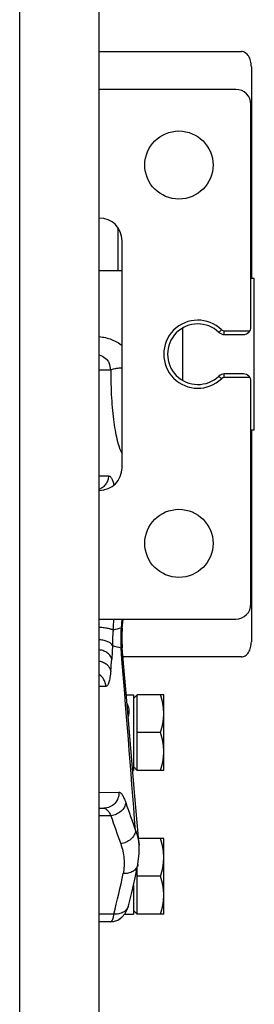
# Model space of a CAD drawing. Header units: millimetres. Extents: x 0 to 2100, y 0 to 1485.
# Tile 7 of 23: x 647 to 678, y 715 to 845. Entities that reach past the tile are written whole.
import ezdxf

# ---------------------------------------------------------------- set-up
doc = ezdxf.new("R2010")
doc.units = ezdxf.units.MM
doc.header["$LTSCALE"] = 5
doc.layers.add('AXES', color=7, linetype='Continuous')

msp = doc.modelspace()

# ---------------------------------------------------------------- linework, layer by layer
at = {"color": 7, "linetype": 'Continuous'}
for p, q in [((646.57, 600.59), (646.57, 1000.59)), ((657.07, 644.59), (657.07, 956.59)), ((657.07, 840.59), (675.84, 840.59)), ((677.12, 838.59), (677.12, 810.59)), ((675.07, 835.59), (657.07, 835.59)), ((677.07, 804.19), (677.07, 833.59)), ((659.52, 817.3), (659.52, 811.59)), ((660.07, 785.59), (660.07, 815.59)), ((677.5, 810.59), (677.07, 810.59)), ((677.5, 790.59), (677.5, 810.59)), ((673.54, 803.19), (676.07, 803.19)), ((676.07, 797.99), (673.54, 797.99)), ((677.07, 767.59), (677.07, 796.99)), ((677.07, 790.59), (677.5, 790.59)), ((677.12, 790.59), (677.12, 762.59)), ((657.07, 765.59), (675.07, 765.59)), ((675.84, 760.59), (660.2, 760.59)), ((660.63, 755.59), (661.57, 755.59)), ((661.57, 755.59), (661.57, 745.59)), ((661.57, 755.09), (662.07, 755.59)), ((665.57, 755.59), (662.07, 755.59)), ((662.07, 745.59), (662.07, 755.59)), ((665.57, 745.59), (665.57, 755.59)), ((665.13, 750.59), (662.07, 750.59)), ((661.57, 746.09), (662.07, 745.59)), ((661.48, 745.59), (661.57, 745.59)), ((665.57, 745.59), (662.07, 745.59)), ((657.07, 740.59), (657.68, 740.59)), ((665.57, 736.59), (662.24, 736.59)), ((665.57, 726.59), (665.57, 736.59)), ((662.07, 726.59), (662.07, 732.72)), ((665.13, 731.59), (662.07, 731.59)), ((661.57, 730.43), (661.57, 726.59)), ((660.41, 726.59), (661.57, 726.59)), ((661.57, 727.09), (662.07, 726.59)), ((665.57, 726.59), (662.07, 726.59))]:
    msp.add_line(p, q, dxfattribs=at)
at = {"color": 9, "linetype": 'Continuous'}
for p, q in [((673.2, 803.83), (672.85, 803.47)), ((673.54, 803.69), (676.94, 803.69)), ((673.54, 803.19), (673.54, 803.69)), ((657.07, 798.54), (658.59, 798.51)), ((672.85, 797.71), (673.2, 797.35)), ((673.54, 797.49), (673.54, 797.99)), ((676.94, 797.49), (673.54, 797.49)), ((657.07, 784.53), (658.29, 784.5)), ((657.93, 756.68), (657.07, 756.66)), ((657.07, 742.65), (659.64, 742.71))]:
    msp.add_line(p, q, dxfattribs=at)
at = {"color": 7, "linetype": 'Continuous'}
for centre, radius, start, end in [((675.07, 833.59), 2, 0, 90), ((657.07, 815.59), 3, 0, 90), ((670.07, 800.59), 4, 46.0545, 313.9455), ((676.07, 804.19), 1, 270, 0), ((673.54, 804.19), 1, 226.0545, 270), ((673.54, 796.99), 1, 90, 133.9455), ((676.07, 796.99), 1, 0, 90), ((657.07, 785.59), 3, 270, 0), ((675.07, 767.59), 2, 270, 0)]:
    msp.add_arc(centre, radius, start, end, dxfattribs=at)
at = {"color": 9, "linetype": 'Continuous'}
for centre, radius, start, end in [((670.07, 800.59), 4.5, 46.0545, 313.9455), ((673.54, 804.19), 0.5, 226.0545, 270), ((673.54, 796.99), 0.5, 90, 133.9455)]:
    msp.add_arc(centre, radius, start, end, dxfattribs=at)
at = {"color": 7, "linetype": 'Continuous'}
for points, knots in [([(677.12, 838.59), (677.12, 838.85), (677.06, 839.34), (676.83, 839.91), (676.56, 840.25), (676.34, 840.44), (676.09, 840.56), (675.92, 840.59), (675.84, 840.59)], [0, 0, 0, 0, 0.296431, 0.567682, 0.689051, 0.800075, 0.902559, 1, 1, 1, 1]), ([(675.84, 760.59), (675.92, 760.59), (676.09, 760.62), (676.34, 760.74), (676.56, 760.93), (676.83, 761.27), (677.06, 761.84), (677.12, 762.33), (677.12, 762.59)], [0, 0, 0, 0, 0.097441, 0.199925, 0.310949, 0.432318, 0.703569, 1, 1, 1, 1]), ([(665.57, 753.09), (665.57, 753.3), (665.55, 753.73), (665.43, 754.57), (665.26, 755.19), (665.13, 755.59)], [0, 0, 0, 0, 0.248929, 0.498407, 1, 1, 1, 1]), ([(665.13, 750.59), (665.26, 750.99), (665.43, 751.61), (665.55, 752.45), (665.57, 752.88), (665.57, 753.09)], [0, 0, 0, 0, 0.501593, 0.751071, 1, 1, 1, 1]), ([(665.57, 748.09), (665.57, 748.3), (665.55, 748.73), (665.43, 749.57), (665.26, 750.19), (665.13, 750.59)], [0, 0, 0, 0, 0.248929, 0.498407, 1, 1, 1, 1]), ([(665.13, 745.59), (665.26, 745.99), (665.43, 746.61), (665.55, 747.45), (665.57, 747.88), (665.57, 748.09)], [0, 0, 0, 0, 0.501593, 0.751071, 1, 1, 1, 1]), ([(665.57, 734.09), (665.57, 734.3), (665.55, 734.73), (665.43, 735.57), (665.26, 736.19), (665.13, 736.59)], [0, 0, 0, 0, 0.248929, 0.498407, 1, 1, 1, 1]), ([(665.13, 731.59), (665.26, 731.99), (665.43, 732.61), (665.55, 733.45), (665.57, 733.88), (665.57, 734.09)], [0, 0, 0, 0, 0.501593, 0.751071, 1, 1, 1, 1]), ([(665.57, 729.09), (665.57, 729.3), (665.55, 729.73), (665.43, 730.57), (665.26, 731.19), (665.13, 731.59)], [0, 0, 0, 0, 0.248929, 0.498407, 1, 1, 1, 1]), ([(665.13, 726.59), (665.26, 726.99), (665.43, 727.61), (665.55, 728.45), (665.57, 728.88), (665.57, 729.09)], [0, 0, 0, 0, 0.501593, 0.751071, 1, 1, 1, 1])]:
    msp.add_open_spline(points, degree=3, knots=knots, dxfattribs=at)
at = {"layer": 'AXES', "color": 7, "linetype": 'Continuous'}
for p, q in [((660.07, 811.59), (657.07, 811.59)), ((668.07, 797.13), (668.07, 804.05)), ((660.09, 764.39), (660.2, 765.59)), ((662.31, 735.71), (662.31, 735.7)), ((662.17, 733.16), (662.17, 733.16)), ((658.58, 725.59), (657.07, 725.59)), ((658.58, 725.59), (658.9, 725.61)), ((658.9, 725.61), (659.51, 725.8)), ((659.51, 725.8), (659.8, 726))]:
    msp.add_line(p, q, dxfattribs=at)
at = {"layer": 'AXES', "color": 9, "linetype": 'Continuous'}
for p, q in [((660.04, 765.59), (659.94, 764.4)), ((660.04, 765.59), (659.94, 764.4)), ((660.95, 753.2), (660.88, 752.66)), ((658.6, 739.59), (657.07, 739.59)), ((658.97, 726.59), (657.07, 726.59))]:
    msp.add_line(p, q, dxfattribs=at)
at = {"layer": 'AXES', "color": 7, "linetype": 'Continuous'}
for points in [[(662.31, 735.71), (661.68, 743.2), (660.87, 752.74), (660.09, 761.79)], [(662.17, 733.16), (662.34, 734.62), (662.31, 735.71)], [(660.9, 727.69), (661.35, 729.46), (661.8, 731.4), (662.17, 733.16)], [(658.58, 725.59), (658.92, 725.62), (659.53, 725.81), (660.06, 726.18), (660.47, 726.66), (660.75, 727.21), (660.9, 727.69)]]:
    msp.add_lwpolyline(points, dxfattribs=at)
for centre in [(667.57, 825.59), (667.57, 775.59)]:
    msp.add_circle(centre, 4.5, dxfattribs=at)
at = {"layer": 'AXES', "color": 9, "linetype": 'Continuous'}
for centre, radius, start, end in [((656.31, 798.4), 2.28, 2.7453, 25.7032), ((610.32, 768.33), 48.76, 355.0572, 356.7814), ((718.96, 537.4), 234.55, 104.5731, 104.8381), ((675.07, 763.09), 15.18, 175.0422, 184.9578), ((719.44, 990.63), 236.46, 255.138, 255.4265), ((-3678.72, 408.06), 4353.05, 4.34233, 4.6608), ((465.12, 776.44), 194.27, 354.7781, 355.2259), ((661.19, 757), 3.81, 264.6286, 266.3537), ((825.07, 796.81), 173.61, 198.6345, 199.9199), ((824.31, 795.33), 174.84, 198.5924, 199.8769), ((565.5, 750.97), 96.6, 345.3839, 348.6484)]:
    msp.add_arc(centre, radius, start, end, dxfattribs=at)
at = {"layer": 'AXES', "color": 7, "linetype": 'Continuous'}
msp.add_arc((675.04, 763.09), 15, 175.0245, 184.9756, dxfattribs=at)
at = {"layer": 'AXES', "color": 9, "linetype": 'Continuous'}
for points, knots in [([(657.08, 802.91), (657.62, 802.86), (658.7, 802.61), (659.67, 802.06), (660.09, 801.71)], [0, 0, 0, 0, 0.500769, 1, 1, 1, 1]), ([(657.07, 800.49), (657.35, 800.41), (657.88, 800.13), (658.24, 799.65), (658.36, 799.39)], [0, 0, 0, 0, 0.499559, 1, 1, 1, 1]), ([(658.59, 798.51), (658.58, 797.28), (658.62, 795.48), (658.79, 793.18), (658.97, 791.65), (659.18, 790.29), (659.43, 789.14), (659.71, 788.2), (659.94, 787.66), (660.07, 787.45)], [0, 0, 0, 0, 0.328188, 0.478927, 0.616916, 0.739666, 0.845192, 0.932128, 1, 1, 1, 1]), ([(658.59, 798.51), (658.65, 798.55), (658.83, 798.62), (659.15, 798.7), (659.58, 798.76), (659.89, 798.79), (660.07, 798.81)], [0, 0, 0, 0, 0.149348, 0.370937, 0.658201, 1, 1, 1, 1]), ([(658.29, 784.5), (658.28, 784.32), (658.21, 783.94), (657.96, 783.43), (657.58, 783.01), (657.25, 782.81), (657.08, 782.74)], [0, 0, 0, 0, 0.251533, 0.502317, 0.751825, 1, 1, 1, 1]), ([(658.29, 784.5), (658.33, 784.5), (658.4, 784.49), (658.5, 784.42), (658.59, 784.32), (658.72, 784.13), (658.87, 783.78), (658.95, 783.48), (658.99, 783.31)], [0, 0, 0, 0, 0.070095, 0.148412, 0.241145, 0.351936, 0.633976, 1, 1, 1, 1]), ([(658.89, 764.13), (658.87, 764.15), (658.8, 764.18), (658.68, 764.23), (658.5, 764.28), (658.28, 764.32), (658.01, 764.37), (657.61, 764.43), (657.29, 764.47), (657.07, 764.49)], [0, 0, 0, 0, 0.046174, 0.119465, 0.219087, 0.342483, 0.486433, 0.647048, 1, 1, 1, 1]), ([(658.89, 764.13), (658.88, 763.95), (658.82, 763.27), (658.8, 762.58), (658.79, 762.08)], [0, 0, 0, 0, 0.261207, 1, 1, 1, 1]), ([(660.09, 764.39), (660.09, 764.39), (660.07, 764.4), (660.05, 764.4), (660, 764.4), (659.96, 764.4), (659.94, 764.4)], [0, 0, 0, 0, 0.068533, 0.254981, 0.565328, 1, 1, 1, 1]), ([(658.79, 762.08), (658.75, 762.19), (658.63, 762.34), (658.42, 762.49), (658.12, 762.64), (657.67, 762.77), (657.28, 762.82), (657.08, 762.84)], [0, 0, 0, 0, 0.173441, 0.280798, 0.402388, 0.683311, 1, 1, 1, 1]), ([(658.72, 760.27), (658.69, 760.43), (658.54, 760.73), (658.17, 761.11), (657.67, 761.39), (657.28, 761.49), (657.08, 761.53)], [0, 0, 0, 0, 0.214852, 0.453994, 0.718064, 1, 1, 1, 1]), ([(658.79, 762.08), (658.79, 761.92), (658.78, 761.31), (658.75, 760.71), (658.72, 760.27)], [0, 0, 0, 0, 0.270671, 1, 1, 1, 1]), ([(659.94, 761.78), (659.96, 761.78), (660, 761.78), (660.05, 761.78), (660.07, 761.78), (660.09, 761.79), (660.09, 761.79)], [0, 0, 0, 0, 0.434676, 0.745024, 0.931472, 1, 1, 1, 1]), ([(658.59, 758.76), (658.56, 758.9), (658.43, 759.2), (658.09, 759.56), (657.62, 759.84), (657.27, 759.95), (657.08, 759.99)], [0, 0, 0, 0, 0.216084, 0.455207, 0.718375, 1, 1, 1, 1]), ([(658.59, 758.76), (658.57, 758.61), (658.54, 758.31), (658.48, 757.9), (658.41, 757.54), (658.33, 757.25), (658.25, 757.01), (658.15, 756.84), (658.05, 756.72), (657.97, 756.69), (657.93, 756.68)], [0, 0, 0, 0, 0.207043, 0.391829, 0.552666, 0.68868, 0.799542, 0.885874, 0.95023, 1, 1, 1, 1]), ([(657.93, 756.68), (657.92, 756.99), (657.75, 757.6), (657.32, 758.07), (657.07, 758.24)], [0, 0, 0, 0, 0.5012, 1, 1, 1, 1]), ([(660.73, 754.4), (660.82, 754.22), (660.96, 753.83), (660.97, 753.41), (660.95, 753.2)], [0, 0, 0, 0, 0.472825, 1, 1, 1, 1]), ([(659.64, 742.71), (659.66, 742.44), (659.58, 741.89), (659.15, 741.18), (658.48, 740.7), (657.95, 740.59), (657.68, 740.59)], [0, 0, 0, 0, 0.252152, 0.503074, 0.752174, 1, 1, 1, 1]), ([(659.64, 742.71), (659.68, 742.71), (659.76, 742.7), (659.87, 742.63), (659.99, 742.51), (660.15, 742.29), (660.35, 741.89), (660.49, 741.54), (660.55, 741.33)], [0, 0, 0, 0, 0.064903, 0.140184, 0.231929, 0.343263, 0.62921, 1, 1, 1, 1]), ([(657.68, 740.59), (657.85, 740.59), (658.07, 740.42), (658.26, 740.19), (658.42, 739.94), (658.53, 739.74), (658.6, 739.59)], [0, 0, 0, 0, 0.372638, 0.503889, 0.652237, 1, 1, 1, 1]), ([(660.55, 741.33), (660.54, 741.12), (660.4, 740.69), (659.95, 740.15), (659.33, 739.76), (658.85, 739.62), (658.6, 739.59)], [0, 0, 0, 0, 0.22456, 0.47032, 0.732844, 1, 1, 1, 1]), ([(661.84, 737.66), (661.83, 737.45), (661.69, 737.01), (661.25, 736.46), (660.62, 736.06), (660.14, 735.92), (659.89, 735.89)], [0, 0, 0, 0, 0.224567, 0.470638, 0.733288, 1, 1, 1, 1]), ([(661.84, 737.66), (661.9, 737.5), (662.13, 736.87), (662.27, 736.2), (662.31, 735.71)], [0, 0, 0, 0, 0.25527, 1, 1, 1, 1]), ([(659.89, 735.89), (660.12, 735.26), (660.41, 733.95), (660.33, 732.6), (660.2, 731.95)], [0, 0, 0, 0, 0.503464, 1, 1, 1, 1]), ([(662.17, 733.16), (662.13, 732.97), (661.96, 732.61), (661.5, 732.2), (660.89, 731.97), (660.43, 731.94), (660.2, 731.95)], [0, 0, 0, 0, 0.225406, 0.464909, 0.724398, 1, 1, 1, 1]), ([(660.9, 727.69), (660.86, 727.51), (660.68, 727.17), (660.22, 726.79), (659.62, 726.59), (659.19, 726.57), (658.97, 726.59)], [0, 0, 0, 0, 0.225632, 0.464979, 0.724147, 1, 1, 1, 1]), ([(658.97, 726.59), (658.95, 726.45), (658.91, 726.24), (658.84, 726), (658.8, 725.85), (658.74, 725.74), (658.69, 725.64), (658.62, 725.59), (658.57, 725.59)], [0, 0, 0, 0, 0.39286, 0.552853, 0.687897, 0.798102, 0.884529, 1, 1, 1, 1])]:
    msp.add_open_spline(points, degree=3, knots=knots, dxfattribs=at)

doc.saveas('drawing.dxf')
